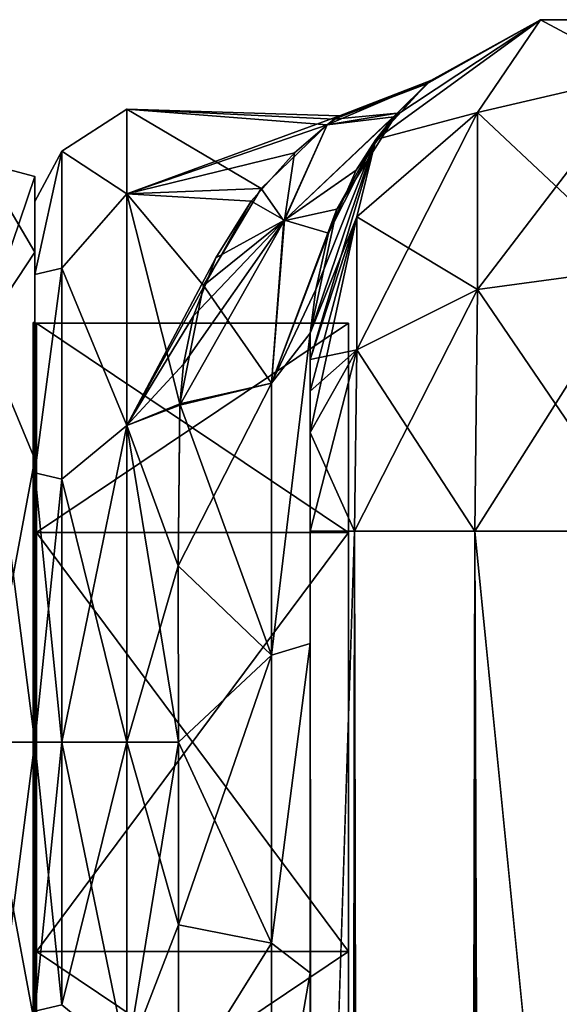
# Model space of a CAD drawing. Extents: x -23 to 700, y -1999 to -1.
# Tile 158 of 224: x -1 to 20, y -38 to -1. Entities that reach past the tile are written whole.
import ezdxf

# ---------------------------------------------------------------- set-up
doc = ezdxf.new("R2010")
doc.units = 0
doc.header["$LTSCALE"] = 5.485125
for name, color, linetype in [('1209', 7, 'CONTINUOUS'), ('1210', 7, 'CONTINUOUS'), ('1211', 7, 'CONTINUOUS'), ('1212', 7, 'CONTINUOUS'), ('1215', 7, 'CONTINUOUS'), ('1216', 7, 'CONTINUOUS'), ('1219', 7, 'CONTINUOUS'), ('1220', 7, 'CONTINUOUS'), ('1391', 7, 'CONTINUOUS'), ('1392', 7, 'CONTINUOUS'), ('842', 7, 'CONTINUOUS'), ('846', 7, 'CONTINUOUS'), ('847', 7, 'CONTINUOUS'), ('848', 7, 'CONTINUOUS'), ('857', 7, 'CONTINUOUS'), ('858', 7, 'CONTINUOUS'), ('860', 7, 'CONTINUOUS'), ('861', 7, 'CONTINUOUS'), ('862', 7, 'CONTINUOUS'), ('870', 7, 'CONTINUOUS'), ('871', 7, 'CONTINUOUS'), ('872', 7, 'CONTINUOUS'), ('876', 7, 'CONTINUOUS'), ('877', 7, 'CONTINUOUS')]:
    doc.layers.add(name, color=color, linetype=linetype)

msp = doc.modelspace()

# ---------------------------------------------------------------- linework, layer by layer
at = {"layer": '1209', "linetype": 'CONTINUOUS'}
for points in [[(0, -12.098), (0, -20.05, -13.772), (0, -6.556), (0, -12.098)], [(0, -6.556), (0, -20.05, -13.772), (0, -9.429, -10.723), (0, -6.556)], [(0, -9.429, 10.723), (0, -12.098), (0, -6.556), (0, -9.429, 10.723)], [(0, -9.429, -10.723), (0, -20.05, -13.772), (0, -17.279, -18.571), (0, -9.429, -10.723)], [(0, -20.05, 13.772), (0, -12.098), (0, -9.429, 10.723), (0, -20.05, 13.772)], [(0, -17.279, 18.571), (0, -20.05, 13.772), (0, -9.429, 10.723), (0, -17.279, 18.571)], [(0, -17.279, -18.571), (0, -20.05, -13.772), (0, -38.721, -18.571), (0, -17.279, -18.571)], [(0, -35.95, 13.772), (0, -20.05, 13.772), (0, -17.279, 18.571), (0, -35.95, 13.772)], [(0, -38.721, 18.571), (0, -35.95, 13.772), (0, -17.279, 18.571), (0, -38.721, 18.571)], [(0, -28, 21.444), (0, -38.721, 18.571), (0, -17.279, 18.571), (0, -28, 21.444)], [(0, -28, -21.444), (0, -17.279, -18.571), (0, -38.721, -18.571), (0, -28, -21.444)], [(0, -20.05, -13.772), (0, -35.95, -13.772), (0, -38.721, -18.571), (0, -20.05, -13.772)], [(0, -35.95, -13.772), (0, -43.902), (0, -46.571, -10.723), (0, -35.95, -13.772)], [(0, -43.902), (0, -35.95, 13.772), (0, -49.444), (0, -43.902)], [(0, -38.721, -18.571), (0, -35.95, -13.772), (0, -46.571, -10.723), (0, -38.721, -18.571)], [(0, -49.444), (0, -35.95, 13.772), (0, -46.571, 10.723), (0, -49.444)], [(0, -46.571, 10.723), (0, -35.95, 13.772), (0, -38.721, 18.571), (0, -46.571, 10.723)]]:
    msp.add_3dface(points, dxfattribs=at)
at = {"layer": '1210', "linetype": 'CONTINUOUS'}
for points in [[(11.9, -12.115), (11.9, -20.058, 13.757), (11.9, -43.885), (11.9, -12.115)], [(11.9, -12.115), (11.9, -43.885), (11.9, -35.942, -13.757), (11.9, -12.115)], [(11.9, -12.115), (11.9, -35.942, -13.757), (11.9, -20.058, -13.757), (11.9, -12.115)], [(11.9, -20.058, 13.757), (11.9, -35.942, 13.757), (11.9, -43.885), (11.9, -20.058, 13.757)]]:
    msp.add_3dface(points, dxfattribs=at)
at = {"layer": '1211', "linetype": 'CONTINUOUS'}
for points in [[(11.9, -20.058, 13.757), (11.9, -12.115), (0.066, -20.058, 13.757), (11.9, -20.058, 13.757)], [(0.066, -20.058, 13.757), (11.9, -12.115), (0.066, -12.115), (0.066, -20.058, 13.757)], [(11.9, -35.942, 13.757), (11.9, -20.058, 13.757), (0.066, -35.942, 13.757), (11.9, -35.942, 13.757)], [(0.066, -35.942, 13.757), (11.9, -20.058, 13.757), (0.066, -20.058, 13.757), (0.066, -35.942, 13.757)], [(11.9, -43.885), (11.9, -35.942, 13.757), (0.066, -43.885), (11.9, -43.885)], [(0.066, -43.885), (11.9, -35.942, 13.757), (0.066, -35.942, 13.757), (0.066, -43.885)]]:
    msp.add_3dface(points, dxfattribs=at)
at = {"layer": '1212', "linetype": 'CONTINUOUS'}
for points in [[(0.066, -12.115), (11.9, -12.115), (11.9, -20.058, -13.757), (0.066, -12.115)], [(0.066, -12.115), (11.9, -20.058, -13.757), (0.066, -20.058, -13.757), (0.066, -12.115)], [(11.9, -20.058, -13.757), (11.9, -35.942, -13.757), (0.066, -20.058, -13.757), (11.9, -20.058, -13.757)], [(0.066, -20.058, -13.757), (11.9, -35.942, -13.757), (0.066, -35.942, -13.757), (0.066, -20.058, -13.757)], [(11.9, -43.885), (0.066, -43.885), (0.066, -35.942, -13.757), (11.9, -43.885)], [(11.9, -35.942, -13.757), (11.9, -43.885), (0.066, -35.942, -13.757), (11.9, -35.942, -13.757)]]:
    msp.add_3dface(points, dxfattribs=at)
at = {"layer": '1215', "linetype": 'CONTINUOUS'}
for points in [[(-2.009, -12.465, 15.535), (0, -6.556), (-2.009, -6.03, 0), (-2.009, -12.465, 15.535)], [(0, -9.429, 10.723), (0, -6.556), (-2.009, -12.465, 15.535), (0, -9.429, 10.723)], [(0, -17.279, 18.571), (0, -9.429, 10.723), (-2.009, -12.465, 15.535), (0, -17.279, 18.571)], [(-2.009, -28, 21.97), (0, -17.279, 18.571), (-2.009, -12.465, 15.535), (-2.009, -28, 21.97)], [(0, -28, 21.444), (0, -17.279, 18.571), (-2.009, -28, 21.97), (0, -28, 21.444)], [(0, -38.721, 18.571), (0, -28, 21.444), (-2.009, -43.535, 15.535), (0, -38.721, 18.571)], [(-2.009, -43.535, 15.535), (0, -28, 21.444), (-2.009, -28, 21.97), (-2.009, -43.535, 15.535)]]:
    msp.add_3dface(points, dxfattribs=at)
at = {"layer": '1216', "linetype": 'CONTINUOUS'}
for points in [[(0, -6.556), (0, -9.429, -10.723), (-2.009, -6.03, 0), (0, -6.556)], [(-2.009, -6.03, 0), (0, -9.429, -10.723), (-2.009, -12.465, -15.535), (-2.009, -6.03, 0)], [(0, -9.429, -10.723), (0, -17.279, -18.571), (-2.009, -12.465, -15.535), (0, -9.429, -10.723)], [(0, -17.279, -18.571), (0, -28, -21.444), (-2.009, -12.465, -15.535), (0, -17.279, -18.571)], [(-2.009, -12.465, -15.535), (0, -28, -21.444), (-2.009, -28, -21.97), (-2.009, -12.465, -15.535)], [(0, -28, -21.444), (0, -38.721, -18.571), (-2.009, -28, -21.97), (0, -28, -21.444)], [(-2.009, -28, -21.97), (0, -38.721, -18.571), (-2.009, -43.535, -15.535), (-2.009, -28, -21.97)]]:
    msp.add_3dface(points, dxfattribs=at)
at = {"layer": '1219', "linetype": 'CONTINUOUS'}
for points in [[(0.066, -20.058, -13.757), (-0.064, -12.098), (0.001, -12.111), (0.066, -20.058, -13.757)], [(-0.064, -12.098), (0.066, -20.058, -13.757), (-0.064, -20.049, -13.772), (-0.064, -12.098)], [(0.066, -12.115), (0.066, -20.058, -13.757), (0.001, -12.111), (0.066, -12.115)], [(0.066, -20.058, -13.757), (0.066, -35.942, -13.757), (-0.064, -20.049, -13.772), (0.066, -20.058, -13.757)], [(-0.064, -20.049, -13.772), (0.066, -35.942, -13.757), (-0.064, -35.951, -13.772), (-0.064, -20.049, -13.772)], [(0.066, -35.942, -13.757), (0.066, -43.885), (-0.064, -35.951, -13.772), (0.066, -35.942, -13.757)], [(0.066, -43.885), (0.001, -43.889), (-0.064, -35.951, -13.772), (0.066, -43.885)], [(0.001, -43.889), (-0.064, -43.902), (-0.064, -35.951, -13.772), (0.001, -43.889)]]:
    msp.add_3dface(points, dxfattribs=at)
at = {"layer": '1220', "linetype": 'CONTINUOUS'}
for points in [[(0.001, -12.111), (-0.064, -12.098), (-0.064, -20.049, 13.772), (0.001, -12.111)], [(0.066, -12.115), (0.001, -12.111), (-0.064, -20.049, 13.772), (0.066, -12.115)], [(0.066, -20.058, 13.757), (0.066, -12.115), (-0.064, -20.049, 13.772), (0.066, -20.058, 13.757)], [(-0.064, -35.951, 13.772), (0.066, -20.058, 13.757), (-0.064, -20.049, 13.772), (-0.064, -35.951, 13.772)], [(0.066, -35.942, 13.757), (0.066, -20.058, 13.757), (-0.064, -35.951, 13.772), (0.066, -35.942, 13.757)], [(0.001, -43.889), (0.066, -35.942, 13.757), (-0.064, -43.902), (0.001, -43.889)], [(-0.064, -43.902), (0.066, -35.942, 13.757), (-0.064, -35.951, 13.772), (-0.064, -43.902)], [(0.066, -43.885), (0.066, -35.942, 13.757), (0.001, -43.889), (0.066, -43.885)]]:
    msp.add_3dface(points, dxfattribs=at)
at = {"layer": '1391', "linetype": 'CONTINUOUS'}
for points in [[(0, -12.098), (0, -20.05, 13.772), (-0.064, -12.098), (0, -12.098)], [(-0.064, -12.098), (0, -20.05, 13.772), (-0.064, -20.049, 13.772), (-0.064, -12.098)], [(0, -20.05, 13.772), (0, -35.95, 13.772), (-0.064, -20.049, 13.772), (0, -20.05, 13.772)], [(0, -35.95, 13.772), (-0.064, -35.951, 13.772), (-0.064, -20.049, 13.772), (0, -35.95, 13.772)], [(0, -35.95, 13.772), (0, -43.902), (-0.064, -35.951, 13.772), (0, -35.95, 13.772)], [(0, -43.902), (-0.064, -43.902), (-0.064, -35.951, 13.772), (0, -43.902)]]:
    msp.add_3dface(points, dxfattribs=at)
at = {"layer": '1392', "linetype": 'CONTINUOUS'}
for points in [[(0, -20.05, -13.772), (0, -12.098), (-0.064, -20.049, -13.772), (0, -20.05, -13.772)], [(0, -12.098), (-0.064, -12.098), (-0.064, -20.049, -13.772), (0, -12.098)], [(0, -20.05, -13.772), (-0.064, -20.049, -13.772), (-0.064, -35.951, -13.772), (0, -20.05, -13.772)], [(0, -35.95, -13.772), (0, -20.05, -13.772), (-0.064, -35.951, -13.772), (0, -35.95, -13.772)], [(0, -43.902), (0, -35.95, -13.772), (-0.064, -43.902), (0, -43.902)], [(-0.064, -43.902), (0, -35.95, -13.772), (-0.064, -35.951, -13.772), (-0.064, -43.902)]]:
    msp.add_3dface(points, dxfattribs=at)
at = {"layer": '842', "linetype": 'CONTINUOUS'}
for points in [[(10.45, -51.35, -40.999), (10.45, -54.119, -30.718), (10.45, -12.5, -54), (10.45, -51.35, -40.999)], [(10.45, -12.5, -54), (10.45, -54.119, -30.718), (10.45, -24.269, -28.753), (10.45, -12.5, -54)], [(10.45, -54.118, -51.28), (10.45, -51.35, -40.999), (10.45, -12.5, -54), (10.45, -54.118, -51.28)], [(10.45, -13.498, -57.73), (10.45, -54.118, -51.28), (10.45, -12.5, -54), (10.45, -13.498, -57.73)], [(10.45, -12.5, -24.51), (10.45, -12.5, -54), (10.45, -24.269, -28.753), (10.45, -12.5, -24.51)], [(10.45, -12.5, 54), (10.45, -12.5, 24.51), (10.45, -54.119, 51.282), (10.45, -12.5, 54)], [(10.45, -54.119, 51.282), (10.45, -12.5, 24.51), (10.45, -51.35, 41.001), (10.45, -54.119, 51.282)], [(10.45, -51.35, 41.001), (10.45, -12.5, 24.51), (10.45, -24.268, 28.753), (10.45, -51.35, 41.001)], [(10.45, -13.498, 57.73), (10.45, -12.5, 54), (10.45, -61.645, 58.772), (10.45, -13.498, 57.73)], [(10.45, -61.645, 58.772), (10.45, -12.5, 54), (10.45, -54.119, 51.282), (10.45, -61.645, 58.772)], [(10.45, -61.644, -58.772), (10.45, -54.118, -51.28), (10.45, -13.498, -57.73), (10.45, -61.644, -58.772)], [(10.45, -14.697, -59.303), (10.45, -61.644, -58.772), (10.45, -13.498, -57.73), (10.45, -14.697, -59.303)], [(10.45, -14.697, 59.303), (10.45, -13.498, 57.73), (10.45, -61.645, 58.772), (10.45, -14.697, 59.303)], [(10.45, -16.266, -60.5), (10.45, -61.644, -58.772), (10.45, -14.697, -59.303), (10.45, -16.266, -60.5)], [(10.45, -16.266, 60.5), (10.45, -14.697, 59.303), (10.45, -71.85, 61.5), (10.45, -16.266, 60.5)], [(10.45, -71.85, 61.5), (10.45, -14.697, 59.303), (10.45, -61.645, 58.772), (10.45, -71.85, 61.5)], [(10.45, -20, -61.5), (10.45, -61.644, -58.772), (10.45, -16.266, -60.5), (10.45, -20, -61.5)], [(10.45, -20, 61.5), (10.45, -16.266, 60.5), (10.45, -71.85, 61.5), (10.45, -20, 61.5)], [(10.45, -71.85, -61.5), (10.45, -61.644, -58.772), (10.45, -20, -61.5), (10.45, -71.85, -61.5)], [(10.45, -54.118, 30.72), (10.45, -51.35, 41.001), (10.45, -24.268, 28.753), (10.45, -54.118, 30.72)], [(10.45, -36.75, 27.648), (10.45, -54.118, 30.72), (10.45, -24.268, 28.753), (10.45, -36.75, 27.648)], [(10.45, -24.269, -28.753), (10.45, -54.119, -30.718), (10.45, -36.751, -27.648), (10.45, -24.269, -28.753)], [(10.45, -61.644, 23.228), (10.45, -54.118, 30.72), (10.45, -36.75, 27.648), (10.45, -61.644, 23.228)], [(10.45, -47.582, 21.378), (10.45, -61.644, 23.228), (10.45, -36.75, 27.648), (10.45, -47.582, 21.378)], [(10.45, -54.119, -30.718), (10.45, -61.645, -23.228), (10.45, -36.751, -27.648), (10.45, -54.119, -30.718)], [(10.45, -36.751, -27.648), (10.45, -61.645, -23.228), (10.45, -47.582, -21.378), (10.45, -36.751, -27.648)]]:
    msp.add_3dface(points, dxfattribs=at)
at = {"layer": '846', "linetype": 'CONTINUOUS'}
for points in [[(0, -7.5, 0), (0, -10.269, -10.281), (0, -48.5, 0), (0, -7.5, 0)], [(0, -10.269, 10.281), (0, -7.5, 0), (0, -45.731, 10.281), (0, -10.269, 10.281)], [(0, -45.731, 10.281), (0, -7.5, 0), (0, -48.5, 0), (0, -45.731, 10.281)], [(0, -10.269, -10.281), (0, -17.797, -17.773), (0, -45.731, -10.281), (0, -10.269, -10.281)], [(0, -48.5, 0), (0, -10.269, -10.281), (0, -45.731, -10.281), (0, -48.5, 0)], [(0, -17.796, 17.773), (0, -10.269, 10.281), (0, -38.203, 17.773), (0, -17.796, 17.773)], [(0, -38.203, 17.773), (0, -10.269, 10.281), (0, -45.731, 10.281), (0, -38.203, 17.773)], [(0, -28, 20.5), (0, -17.796, 17.773), (0, -38.203, 17.773), (0, -28, 20.5)], [(0, -17.797, -17.773), (0, -28, -20.5), (0, -38.204, -17.773), (0, -17.797, -17.773)], [(0, -45.731, -10.281), (0, -17.797, -17.773), (0, -38.204, -17.773), (0, -45.731, -10.281)]]:
    msp.add_3dface(points, dxfattribs=at)
at = {"layer": '847', "linetype": 'CONTINUOUS'}
for points in [[(3.5, -4, 0), (3.5, -7.215, 12), (11.559, -4.252, 3.467), (3.5, -4, 0)], [(3.5, -7.215, -12), (3.5, -4, 0), (8.589, -7.018, -11.652), (3.5, -7.215, -12)], [(8.589, -7.018, -11.652), (3.5, -4, 0), (11.097, -4.592, -5.299), (8.589, -7.018, -11.652)], [(11.097, -4.592, -5.299), (3.5, -4, 0), (11.366, -4.385, -4.282), (11.097, -4.592, -5.299)], [(11.366, -4.385, -4.282), (3.5, -4, 0), (11.559, -4.252, 3.467), (11.366, -4.385, -4.282)], [(11.559, -4.252, 3.467), (3.5, -7.215, 12), (11.091, -4.6, 5.332), (11.559, -4.252, 3.467)], [(11.091, -4.6, 5.332), (3.5, -7.215, 12), (9.849, -5.664, 8.782), (11.091, -4.6, 5.332)], [(9.849, -5.664, 8.782), (3.5, -7.215, 12), (8.211, -7.496, 12.473), (9.849, -5.664, 8.782)], [(6.409, -10.69, -16.624), (3.5, -7.215, -12), (8.589, -7.018, -11.652), (6.409, -10.69, -16.624)], [(3.5, -7.215, 12), (3.5, -16, 20.785), (8.211, -7.496, 12.473), (3.5, -7.215, 12)], [(3.5, -16, -20.785), (3.5, -7.215, -12), (5.5, -15.179, -20.289), (3.5, -16, -20.785)], [(5.5, -15.179, -20.289), (3.5, -7.215, -12), (6.409, -10.69, -16.624), (5.5, -15.179, -20.289)], [(8.211, -7.496, 12.473), (3.5, -16, 20.785), (6.875, -9.645, 15.463), (8.211, -7.496, 12.473)], [(6.875, -9.645, 15.463), (3.5, -16, 20.785), (6.019, -11.842, 17.746), (6.875, -9.645, 15.463)], [(6.019, -11.842, 17.746), (3.5, -16, 20.785), (5.645, -13.666, 19.249), (6.019, -11.842, 17.746)], [(5.645, -13.666, 19.249), (3.5, -16, 20.785), (5.499, -15.223, 20.316), (5.645, -13.666, 19.249)], [(5.447, -21.322, -23.052), (3.5, -16, -20.785), (5.5, -15.179, -20.289), (5.447, -21.322, -23.052)], [(5.499, -15.223, 20.316), (3.5, -16, 20.785), (5.447, -21.313, 23.05), (5.499, -15.223, 20.316)], [(3.5, -16, 20.785), (3.5, -28, 24), (5.447, -21.313, 23.05), (3.5, -16, 20.785)], [(3.5, -28, -24), (3.5, -16, -20.785), (5.45, -28, -24), (3.5, -28, -24)], [(5.45, -28, -24), (3.5, -16, -20.785), (5.447, -21.322, -23.052), (5.45, -28, -24)], [(5.447, -21.313, 23.05), (3.5, -28, 24), (5.45, -28, 24), (5.447, -21.313, 23.05)]]:
    msp.add_3dface(points, dxfattribs=at)
at = {"layer": '848', "linetype": 'CONTINUOUS'}
for points in [[(5.45, -28, 24), (3.5, -28, 24), (3.5, -40, 20.785), (5.45, -28, 24)], [(3.5, -28, -24), (5.45, -28, -24), (5.45, -34.934, -22.977), (3.5, -28, -24)], [(3.5, -40, -20.785), (3.5, -28, -24), (5.45, -34.934, -22.977), (3.5, -40, -20.785)], [(5.45, -28, 24), (3.5, -40, 20.785), (5.45, -34.934, 22.977), (5.45, -28, 24)], [(5.45, -41.276, -19.994), (3.5, -40, -20.785), (5.45, -34.934, -22.977), (5.45, -41.276, -19.994)], [(5.45, -34.934, 22.977), (3.5, -40, 20.785), (5.45, -41.276, 19.994), (5.45, -34.934, 22.977)]]:
    msp.add_3dface(points, dxfattribs=at)
at = {"layer": '857', "linetype": 'CONTINUOUS'}
for points in [[(10.45, -20, 61.5), (10.45, -71.85, 61.5), (12.125, -1980, 67.75), (10.45, -20, 61.5)], [(10.45, -20, 61.5), (12.125, -1980, 67.75), (12.125, -20, 67.75), (10.45, -20, 61.5)], [(12.125, -1980, 67.75), (16.697, -1980, 72.323), (12.125, -20, 67.75), (12.125, -1980, 67.75)], [(12.125, -20, 67.75), (16.697, -1980, 72.323), (16.697, -20, 72.323), (12.125, -20, 67.75)], [(23, -1916.55, 74), (23, -83.45, 74), (16.697, -20, 72.323), (23, -1916.55, 74)], [(16.697, -20, 72.323), (23, -83.45, 74), (23.05, -20, 74), (16.697, -20, 72.323)], [(23.05, -1980, 74), (23, -1916.55, 74), (16.697, -20, 72.323), (23.05, -1980, 74)], [(16.697, -1980, 72.323), (23.05, -1980, 74), (16.697, -20, 72.323), (16.697, -1980, 72.323)]]:
    msp.add_3dface(points, dxfattribs=at)
at = {"layer": '858', "linetype": 'CONTINUOUS'}
for points in [[(10.45, -71.85, -61.5), (10.45, -20, -61.5), (12.125, -20, -67.75), (10.45, -71.85, -61.5)], [(10.45, -1928.15, -61.5), (10.45, -71.85, -61.5), (12.125, -20, -67.75), (10.45, -1928.15, -61.5)], [(10.45, -1980, -61.5), (10.45, -1928.15, -61.5), (12.125, -20, -67.75), (10.45, -1980, -61.5)], [(12.125, -1980, -67.75), (10.45, -1980, -61.5), (12.125, -20, -67.75), (12.125, -1980, -67.75)], [(16.697, -1980, -72.323), (12.125, -1980, -67.75), (16.697, -20, -72.323), (16.697, -1980, -72.323)], [(16.697, -20, -72.323), (12.125, -1980, -67.75), (12.125, -20, -67.75), (16.697, -20, -72.323)], [(23, -83.45, -74), (16.697, -1980, -72.323), (23.05, -20, -74), (23, -83.45, -74)], [(23.05, -20, -74), (16.697, -1980, -72.323), (16.697, -20, -72.323), (23.05, -20, -74)]]:
    msp.add_3dface(points, dxfattribs=at)
at = {"layer": '860', "linetype": 'CONTINUOUS'}
for points in [[(12.937, -5.153, -54), (19.187, -0.612, -54), (16.8, -4.125, -63.154), (12.937, -5.153, -54)], [(16.8, -4.125, -63.154), (19.187, -0.612, -54), (23.05, -2.674, -63.991), (16.8, -4.125, -63.154)], [(19.187, -0.612, -54), (26.913, -0.612, -54), (23.05, -2.674, -63.991), (19.187, -0.612, -54)], [(16.8, -4.125, -63.154), (23.05, -2.674, -63.991), (16.8, -10.837, -69.87), (16.8, -4.125, -63.154)], [(23.05, -2.674, -63.991), (23.05, -10, -71.321), (16.8, -10.837, -69.87), (23.05, -2.674, -63.991)], [(12.225, -8.089, -60.869), (12.937, -5.153, -54), (16.8, -4.125, -63.154), (12.225, -8.089, -60.869)], [(12.225, -8.089, -60.869), (16.8, -4.125, -63.154), (12.225, -13.125, -65.908), (12.225, -8.089, -60.869)], [(16.8, -4.125, -63.154), (16.8, -10.837, -69.87), (12.225, -13.125, -65.908), (16.8, -4.125, -63.154)], [(10.45, -13.498, -57.73), (10.45, -12.5, -54), (12.937, -5.153, -54), (10.45, -13.498, -57.73)], [(10.45, -13.498, -57.73), (12.937, -5.153, -54), (12.225, -8.089, -60.869), (10.45, -13.498, -57.73)], [(10.45, -16.266, -60.5), (10.45, -14.697, -59.303), (12.225, -8.089, -60.869), (10.45, -16.266, -60.5)], [(10.45, -16.266, -60.5), (12.225, -8.089, -60.869), (12.225, -13.125, -65.908), (10.45, -16.266, -60.5)], [(10.45, -14.697, -59.303), (10.45, -13.498, -57.73), (12.225, -8.089, -60.869), (10.45, -14.697, -59.303)], [(23.05, -20, -74), (16.697, -20, -72.323), (23.05, -10, -71.321), (23.05, -20, -74)], [(23.05, -10, -71.321), (16.697, -20, -72.323), (16.8, -10.837, -69.87), (23.05, -10, -71.321)], [(16.697, -20, -72.323), (12.125, -20, -67.75), (16.8, -10.837, -69.87), (16.697, -20, -72.323)], [(16.8, -10.837, -69.87), (12.125, -20, -67.75), (12.225, -13.125, -65.908), (16.8, -10.837, -69.87)], [(10.45, -20, -61.5), (10.45, -16.266, -60.5), (12.225, -13.125, -65.908), (10.45, -20, -61.5)], [(12.125, -20, -67.75), (10.45, -20, -61.5), (12.225, -13.125, -65.908), (12.125, -20, -67.75)]]:
    msp.add_3dface(points, dxfattribs=at)
at = {"layer": '861', "linetype": 'CONTINUOUS'}
for points in [[(19.187, -0.612, -54), (12.937, -5.153, -54), (19.187, -0.612, 54), (19.187, -0.612, -54)], [(12.937, -5.153, -54), (14.876, -3.043, -3.856), (19.187, -0.612, 54), (12.937, -5.153, -54)], [(19.187, -0.612, 54), (13.621, -4.294, 10.611), (12.937, -5.153, 54), (19.187, -0.612, 54)], [(15.028, -2.914, 2.151), (13.621, -4.294, 10.611), (19.187, -0.612, 54), (15.028, -2.914, 2.151)], [(14.876, -3.043, -3.856), (15.028, -2.914, 2.151), (19.187, -0.612, 54), (14.876, -3.043, -3.856)], [(26.913, -0.612, -54), (19.187, -0.612, -54), (26.913, -0.612, 54), (26.913, -0.612, -54)], [(26.913, -0.612, 54), (19.187, -0.612, -54), (19.187, -0.612, 54), (26.913, -0.612, 54)], [(14.876, -3.043, -3.856), (12.937, -5.153, -54), (13.748, -4.15, -10.087), (14.876, -3.043, -3.856)], [(13.748, -4.15, -10.087), (12.937, -5.153, -54), (11.467, -7.8, -18.801), (13.748, -4.15, -10.087)], [(13.621, -4.294, 10.611), (12.19, -6.311, 16.034), (12.937, -5.153, 54), (13.621, -4.294, 10.611)], [(12.937, -5.153, -54), (10.45, -12.5, -54), (11.467, -7.8, -18.801), (12.937, -5.153, -54)], [(10.45, -12.5, 24.51), (10.45, -12.5, 54), (12.937, -5.153, 54), (10.45, -12.5, 24.51)], [(10.661, -10.837, 22.872), (10.45, -12.5, 24.51), (12.937, -5.153, 54), (10.661, -10.837, 22.872)], [(11.139, -8.709, 20.2), (10.661, -10.837, 22.872), (12.937, -5.153, 54), (11.139, -8.709, 20.2)], [(12.19, -6.311, 16.034), (11.139, -8.709, 20.2), (12.937, -5.153, 54), (12.19, -6.311, 16.034)], [(10.45, -12.5, -54), (10.45, -12.5, -24.51), (11.467, -7.8, -18.801), (10.45, -12.5, -54)]]:
    msp.add_3dface(points, dxfattribs=at)
at = {"layer": '862', "linetype": 'CONTINUOUS'}
for points in [[(19.187, -0.612, 54), (12.937, -5.153, 54), (16.8, -4.125, 63.154), (19.187, -0.612, 54)], [(23.05, -2.674, 63.991), (19.187, -0.612, 54), (16.8, -4.125, 63.154), (23.05, -2.674, 63.991)], [(26.913, -0.612, 54), (19.187, -0.612, 54), (23.05, -2.674, 63.991), (26.913, -0.612, 54)], [(23.05, -10, 71.321), (23.05, -2.674, 63.991), (16.8, -4.125, 63.154), (23.05, -10, 71.321)], [(16.8, -4.125, 63.154), (12.937, -5.153, 54), (12.225, -8.089, 60.869), (16.8, -4.125, 63.154)], [(16.8, -10.837, 69.87), (16.8, -4.125, 63.154), (12.225, -8.089, 60.869), (16.8, -10.837, 69.87)], [(16.8, -10.837, 69.87), (23.05, -10, 71.321), (16.8, -4.125, 63.154), (16.8, -10.837, 69.87)], [(12.937, -5.153, 54), (10.45, -12.5, 54), (12.225, -8.089, 60.869), (12.937, -5.153, 54)], [(10.45, -12.5, 54), (10.45, -13.498, 57.73), (12.225, -8.089, 60.869), (10.45, -12.5, 54)], [(10.45, -13.498, 57.73), (12.225, -13.125, 65.908), (12.225, -8.089, 60.869), (10.45, -13.498, 57.73)], [(12.225, -13.125, 65.908), (16.8, -10.837, 69.87), (12.225, -8.089, 60.869), (12.225, -13.125, 65.908)], [(16.8, -10.837, 69.87), (23.05, -20, 74), (23.05, -10, 71.321), (16.8, -10.837, 69.87)], [(12.225, -13.125, 65.908), (16.697, -20, 72.323), (16.8, -10.837, 69.87), (12.225, -13.125, 65.908)], [(16.697, -20, 72.323), (23.05, -20, 74), (16.8, -10.837, 69.87), (16.697, -20, 72.323)], [(10.45, -13.498, 57.73), (10.45, -14.697, 59.303), (12.225, -13.125, 65.908), (10.45, -13.498, 57.73)], [(10.45, -14.697, 59.303), (10.45, -16.266, 60.5), (12.225, -13.125, 65.908), (10.45, -14.697, 59.303)], [(10.45, -16.266, 60.5), (12.125, -20, 67.75), (12.225, -13.125, 65.908), (10.45, -16.266, 60.5)], [(12.125, -20, 67.75), (16.697, -20, 72.323), (12.225, -13.125, 65.908), (12.125, -20, 67.75)], [(10.45, -16.266, 60.5), (10.45, -20, 61.5), (12.125, -20, 67.75), (10.45, -16.266, 60.5)]]:
    msp.add_3dface(points, dxfattribs=at)
at = {"layer": '870', "linetype": 'CONTINUOUS'}
for points in [[(10.45, -24.268, 28.753), (10.45, -12.5, 24.51), (8.984, -24.7, 25.248), (10.45, -24.268, 28.753)], [(8.984, -24.7, 25.248), (10.45, -12.5, 24.51), (8.984, -14.39, 21.521), (8.984, -24.7, 25.248)], [(5.499, -15.223, 20.316), (5.447, -21.313, 23.05), (8.984, -14.39, 21.521), (5.499, -15.223, 20.316)], [(8.984, -14.39, 21.521), (5.447, -21.313, 23.05), (8.984, -24.7, 25.248), (8.984, -14.39, 21.521)], [(5.447, -21.313, 23.05), (5.45, -28, 24), (8.984, -24.7, 25.248), (5.447, -21.313, 23.05)], [(10.45, -36.75, 27.648), (10.45, -24.268, 28.753), (8.984, -35.621, 24.295), (10.45, -36.75, 27.648)], [(10.45, -24.268, 28.753), (8.984, -24.7, 25.248), (8.984, -35.621, 24.295), (10.45, -24.268, 28.753)], [(5.45, -28, 24), (5.45, -34.934, 22.977), (8.984, -24.7, 25.248), (5.45, -28, 24)], [(8.984, -24.7, 25.248), (5.45, -34.934, 22.977), (8.984, -35.621, 24.295), (8.984, -24.7, 25.248)], [(5.45, -34.934, 22.977), (5.45, -41.276, 19.994), (8.984, -35.621, 24.295), (5.45, -34.934, 22.977)], [(8.984, -35.621, 24.295), (5.45, -41.276, 19.994), (8.984, -45.13, 18.839), (8.984, -35.621, 24.295)], [(10.45, -36.75, 27.648), (8.984, -35.621, 24.295), (8.984, -45.13, 18.839), (10.45, -36.75, 27.648)], [(10.45, -47.582, 21.378), (10.45, -36.75, 27.648), (8.984, -45.13, 18.839), (10.45, -47.582, 21.378)]]:
    msp.add_3dface(points, dxfattribs=at)
at = {"layer": '871', "linetype": 'CONTINUOUS'}
for points in [[(11.559, -4.252, 3.467), (11.091, -4.6, 5.332), (15.028, -2.914, 2.151), (11.559, -4.252, 3.467)], [(11.091, -4.6, 5.332), (13.621, -4.294, 10.611), (15.028, -2.914, 2.151), (11.091, -4.6, 5.332)], [(11.559, -4.252, 3.467), (15.028, -2.914, 2.151), (14.876, -3.043, -3.856), (11.559, -4.252, 3.467)], [(11.366, -4.385, -4.282), (11.559, -4.252, 3.467), (14.876, -3.043, -3.856), (11.366, -4.385, -4.282)], [(11.366, -4.385, -4.282), (14.876, -3.043, -3.856), (13.748, -4.15, -10.087), (11.366, -4.385, -4.282)], [(11.097, -4.592, -5.299), (13.748, -4.15, -10.087), (9.449, -8.233, -14.223), (11.097, -4.592, -5.299)], [(13.748, -4.15, -10.087), (11.467, -7.8, -18.801), (9.449, -8.233, -14.223), (13.748, -4.15, -10.087)], [(13.621, -4.294, 10.611), (11.091, -4.6, 5.332), (9.47, -8.215, 14.207), (13.621, -4.294, 10.611)], [(12.19, -6.311, 16.034), (13.621, -4.294, 10.611), (9.47, -8.215, 14.207), (12.19, -6.311, 16.034)], [(11.097, -4.592, -5.299), (11.366, -4.385, -4.282), (13.748, -4.15, -10.087), (11.097, -4.592, -5.299)], [(8.589, -7.018, -11.652), (11.097, -4.592, -5.299), (9.449, -8.233, -14.223), (8.589, -7.018, -11.652)], [(11.091, -4.6, 5.332), (9.849, -5.664, 8.782), (9.47, -8.215, 14.207), (11.091, -4.6, 5.332)], [(9.849, -5.664, 8.782), (8.211, -7.496, 12.473), (9.47, -8.215, 14.207), (9.849, -5.664, 8.782)], [(11.139, -8.709, 20.2), (12.19, -6.311, 16.034), (9.47, -8.215, 14.207), (11.139, -8.709, 20.2)], [(6.409, -10.69, -16.624), (8.589, -7.018, -11.652), (9.449, -8.233, -14.223), (6.409, -10.69, -16.624)], [(8.211, -7.496, 12.473), (6.875, -9.645, 15.463), (9.47, -8.215, 14.207), (8.211, -7.496, 12.473)], [(11.467, -7.8, -18.801), (10.45, -12.5, -24.51), (8.984, -14.391, -21.521), (11.467, -7.8, -18.801)], [(9.449, -8.233, -14.223), (11.467, -7.8, -18.801), (8.984, -14.391, -21.521), (9.449, -8.233, -14.223)], [(5.645, -13.666, 19.249), (5.499, -15.223, 20.316), (9.47, -8.215, 14.207), (5.645, -13.666, 19.249)], [(5.499, -15.223, 20.316), (8.984, -14.39, 21.521), (9.47, -8.215, 14.207), (5.499, -15.223, 20.316)], [(6.019, -11.842, 17.746), (5.645, -13.666, 19.249), (9.47, -8.215, 14.207), (6.019, -11.842, 17.746)], [(6.875, -9.645, 15.463), (6.019, -11.842, 17.746), (9.47, -8.215, 14.207), (6.875, -9.645, 15.463)], [(6.409, -10.69, -16.624), (9.449, -8.233, -14.223), (8.984, -14.391, -21.521), (6.409, -10.69, -16.624)], [(8.984, -14.39, 21.521), (11.139, -8.709, 20.2), (9.47, -8.215, 14.207), (8.984, -14.39, 21.521)], [(10.661, -10.837, 22.872), (11.139, -8.709, 20.2), (8.984, -14.39, 21.521), (10.661, -10.837, 22.872)], [(5.5, -15.179, -20.289), (6.409, -10.69, -16.624), (8.984, -14.391, -21.521), (5.5, -15.179, -20.289)], [(10.45, -12.5, 24.51), (10.661, -10.837, 22.872), (8.984, -14.39, 21.521), (10.45, -12.5, 24.51)]]:
    msp.add_3dface(points, dxfattribs=at)
at = {"layer": '872', "linetype": 'CONTINUOUS'}
for points in [[(10.45, -12.5, -24.51), (10.45, -24.269, -28.753), (8.984, -24.7, -25.248), (10.45, -12.5, -24.51)], [(8.984, -14.391, -21.521), (10.45, -12.5, -24.51), (8.984, -24.7, -25.248), (8.984, -14.391, -21.521)], [(5.5, -15.179, -20.289), (8.984, -14.391, -21.521), (8.984, -24.7, -25.248), (5.5, -15.179, -20.289)], [(5.447, -21.322, -23.052), (5.5, -15.179, -20.289), (8.984, -24.7, -25.248), (5.447, -21.322, -23.052)], [(5.45, -28, -24), (5.447, -21.322, -23.052), (8.984, -24.7, -25.248), (5.45, -28, -24)], [(10.45, -24.269, -28.753), (10.45, -36.751, -27.648), (8.984, -35.621, -24.295), (10.45, -24.269, -28.753)], [(10.45, -24.269, -28.753), (8.984, -35.621, -24.295), (8.984, -24.7, -25.248), (10.45, -24.269, -28.753)], [(8.984, -35.621, -24.295), (5.45, -28, -24), (8.984, -24.7, -25.248), (8.984, -35.621, -24.295)], [(5.45, -34.934, -22.977), (5.45, -28, -24), (8.984, -35.621, -24.295), (5.45, -34.934, -22.977)], [(5.45, -41.276, -19.994), (5.45, -34.934, -22.977), (8.984, -35.621, -24.295), (5.45, -41.276, -19.994)], [(8.984, -45.13, -18.839), (5.45, -41.276, -19.994), (8.984, -35.621, -24.295), (8.984, -45.13, -18.839)], [(10.45, -36.751, -27.648), (8.984, -45.13, -18.839), (8.984, -35.621, -24.295), (10.45, -36.751, -27.648)], [(10.45, -36.751, -27.648), (10.45, -47.582, -21.378), (8.984, -45.13, -18.839), (10.45, -36.751, -27.648)]]:
    msp.add_3dface(points, dxfattribs=at)
at = {"layer": '876', "linetype": 'CONTINUOUS'}
for points in [[(3.5, -7.215, 12), (3.5, -4, 0), (1.025, -5.601, 5.112), (3.5, -7.215, 12)], [(3.5, -4, 0), (3.5, -7.215, -12), (1.025, -5.601, -5.112), (3.5, -4, 0)], [(3.5, -4, 0), (1.025, -5.601, -5.112), (1.025, -5.601, 5.112), (3.5, -4, 0)], [(0, -10.269, -10.281), (0, -7.5, 0), (1.025, -5.601, -5.112), (0, -10.269, -10.281)], [(1.025, -10.038, -14.325), (0, -10.269, -10.281), (1.025, -5.601, -5.112), (1.025, -10.038, -14.325)], [(0, -7.5, 0), (0, -10.269, 10.281), (1.025, -5.601, 5.112), (0, -7.5, 0)], [(1.025, -5.601, -5.112), (0, -7.5, 0), (1.025, -5.601, 5.112), (1.025, -5.601, -5.112)], [(1.025, -5.601, 5.112), (0, -10.269, 10.281), (1.025, -10.038, 14.325), (1.025, -5.601, 5.112)], [(3.5, -7.215, 12), (1.025, -5.601, 5.112), (1.025, -10.038, 14.325), (3.5, -7.215, 12)], [(3.5, -7.215, -12), (1.025, -10.038, -14.325), (1.025, -5.601, -5.112), (3.5, -7.215, -12)], [(3.5, -16, 20.785), (3.5, -7.215, 12), (1.025, -10.038, 14.325), (3.5, -16, 20.785)], [(3.5, -7.215, -12), (3.5, -16, -20.785), (1.025, -10.038, -14.325), (3.5, -7.215, -12)], [(0, -17.797, -17.773), (0, -10.269, -10.281), (1.025, -10.038, -14.325), (0, -17.797, -17.773)], [(1.025, -18.032, -20.7), (0, -17.797, -17.773), (1.025, -10.038, -14.325), (1.025, -18.032, -20.7)], [(0, -10.269, 10.281), (0, -17.796, 17.773), (1.025, -10.038, 14.325), (0, -10.269, 10.281)], [(1.025, -10.038, 14.325), (0, -17.796, 17.773), (1.025, -18.032, 20.7), (1.025, -10.038, 14.325)], [(3.5, -16, 20.785), (1.025, -10.038, 14.325), (1.025, -18.032, 20.7), (3.5, -16, 20.785)], [(3.5, -16, -20.785), (1.025, -18.032, -20.7), (1.025, -10.038, -14.325), (3.5, -16, -20.785)], [(3.5, -28, 24), (3.5, -16, 20.785), (1.025, -28, 22.975), (3.5, -28, 24)], [(3.5, -16, 20.785), (1.025, -18.032, 20.7), (1.025, -28, 22.975), (3.5, -16, 20.785)], [(3.5, -16, -20.785), (3.5, -28, -24), (1.025, -18.032, -20.7), (3.5, -16, -20.785)], [(0, -17.796, 17.773), (0, -28, 20.5), (1.025, -18.032, 20.7), (0, -17.796, 17.773)], [(0, -28, -20.5), (0, -17.797, -17.773), (1.025, -28, -22.975), (0, -28, -20.5)], [(1.025, -28, -22.975), (0, -17.797, -17.773), (1.025, -18.032, -20.7), (1.025, -28, -22.975)], [(1.025, -18.032, 20.7), (0, -28, 20.5), (1.025, -28, 22.975), (1.025, -18.032, 20.7)], [(3.5, -28, -24), (1.025, -28, -22.975), (1.025, -18.032, -20.7), (3.5, -28, -24)]]:
    msp.add_3dface(points, dxfattribs=at)
at = {"layer": '877', "linetype": 'CONTINUOUS'}
for points in [[(0, -38.204, -17.773), (0, -28, -20.5), (1.025, -37.968, -20.7), (0, -38.204, -17.773)], [(0, -28, -20.5), (1.025, -28, -22.975), (1.025, -37.968, -20.7), (0, -28, -20.5)], [(0, -28, 20.5), (0, -38.203, 17.773), (1.025, -28, 22.975), (0, -28, 20.5)], [(1.025, -28, 22.975), (0, -38.203, 17.773), (1.025, -37.968, 20.7), (1.025, -28, 22.975)], [(3.5, -40, 20.785), (3.5, -28, 24), (1.025, -37.968, 20.7), (3.5, -40, 20.785)], [(3.5, -28, 24), (1.025, -28, 22.975), (1.025, -37.968, 20.7), (3.5, -28, 24)], [(3.5, -28, -24), (3.5, -40, -20.785), (1.025, -28, -22.975), (3.5, -28, -24)], [(1.025, -28, -22.975), (3.5, -40, -20.785), (1.025, -37.968, -20.7), (1.025, -28, -22.975)]]:
    msp.add_3dface(points, dxfattribs=at)

doc.saveas('drawing.dxf')
